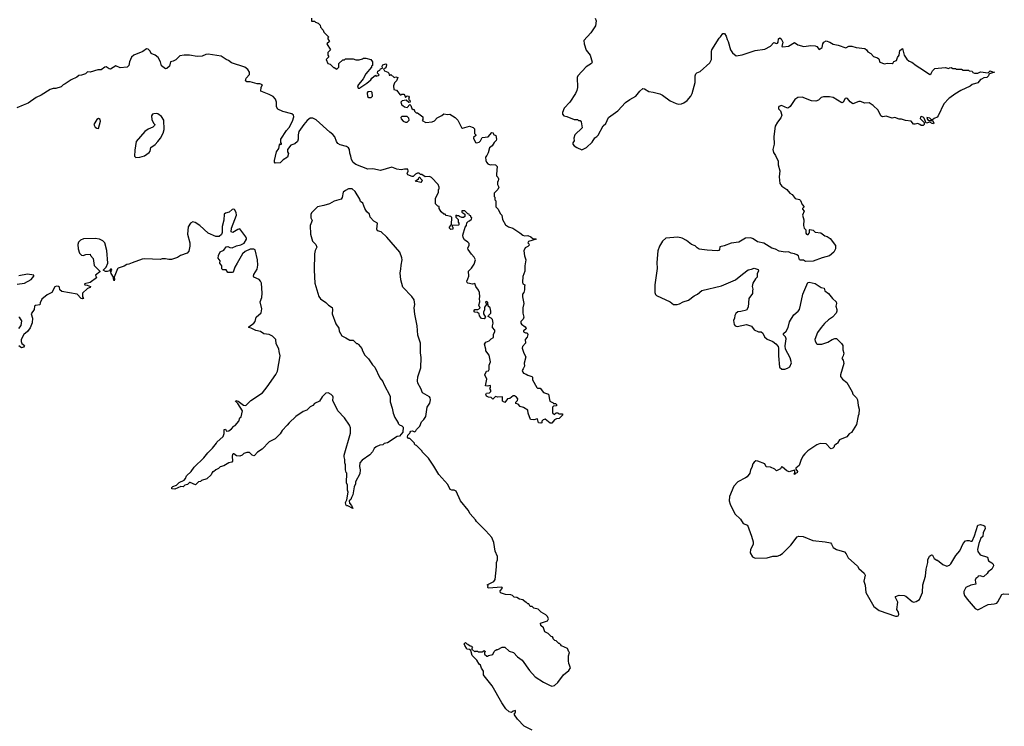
# Model space of a CAD drawing. Extents: x 2494159 to 2685562, y 773219 to 915170.
# Tile 198 of 201: x 2646244 to 2657734, y 897352 to 905598. Entities that reach past the tile are written whole.
import ezdxf

# ---------------------------------------------------------------- set-up
doc = ezdxf.new("R2010")
doc.units = 0

msp = doc.modelspace()

# ---------------------------------------------------------------- linework, layer by layer
at = {"layer": '0CON10XD'}
for points in [[(2649650, 905615), (2649650, 905580), (2649685, 905580), (2649695, 905570), (2649728, 905558), (2649750, 905535), (2649755, 905510), (2649787, 905477), (2649792, 905452), (2649850, 905395), (2649840, 905385), (2649840, 905375), (2649858, 905345), (2649830, 905315), (2649870, 905245), (2649840, 905215), (2649840, 905185), (2649850, 905165), (2649820, 905135), (2649840, 905085), (2649868, 905078), (2649905, 905040), (2649915, 905040), (2649945, 905020), (2649967, 905043), (2649970, 905085), (2650015, 905130), (2650035, 905130), (2650045, 905140), (2650135, 905142), (2650165, 905130), (2650205, 905130), (2650245, 905140), (2650255, 905150), (2650285, 905150), (2650340, 905135), (2650360, 905105), (2650360, 905065), (2650350, 905055), (2650350, 905045), (2650282, 904965), (2650253, 904907), (2650188, 904825), (2650195, 904800), (2650215, 904800), (2650225, 904810), (2650295, 904858), (2650340, 904895), (2650353, 904917), (2650395, 904950), (2650405, 904940), (2650430, 904945), (2650440, 904955), (2650418, 904975), (2650424, 904996), (2650445, 905008), (2650456, 905024), (2650477, 905033), (2650474, 905055), (2650480, 905070), (2650515, 905084), (2650524, 905074), (2650522, 905048), (2650508, 905032), (2650490, 905025), (2650502, 905002), (2650540, 904985), (2650550, 904975), (2650555, 904950), (2650565, 904950), (2650575, 904960), (2650613, 904923), (2650635, 904932), (2650656, 904925), (2650643, 904885), (2650619, 904861), (2650607, 904825), (2650610, 904785), (2650640, 904775), (2650685, 904720), (2650695, 904720), (2650705, 904730), (2650725, 904730), (2650740, 904715), (2650745, 904690), (2650765, 904710), (2650780, 904705), (2650788, 904695), (2650780, 904665), (2650795, 904660), (2650800, 904635), (2650785, 904630), (2650755, 904660), (2650708, 904652), (2650692, 904635), (2650705, 904600), (2650717, 904597), (2650735, 904580), (2650765, 904572), (2650795, 904610), (2650810, 904595), (2650822, 904562), (2650835, 904550), (2650848, 904548), (2650852, 904532), (2650872, 904512), (2650885, 904510), (2650950, 904465), (2650950, 904435), (2650942, 904422), (2650985, 904398), (2651056, 904406), (2651084, 904416), (2651117, 904453), (2651169, 904481), (2651195, 904501), (2651235, 904490), (2651265, 904494), (2651325, 904458), (2651347, 904437), (2651358, 904425), (2651401, 904341), (2651412, 904332), (2651495, 904356), (2651535, 904341), (2651552, 904325), (2651551, 904271), (2651568, 904255), (2651567, 904247), (2651540, 904225), (2651540, 904215), (2651565, 904164), (2651575, 904160), (2651605, 904167), (2651622, 904185), (2651640, 904225), (2651709, 904231), (2651755, 904280), (2651769, 904279), (2651775, 904260), (2651800, 904245), (2651809, 904205), (2651805, 904190), (2651780, 904165), (2651759, 904125), (2651726, 904104), (2651712, 904045), (2651697, 904013), (2651680, 903995), (2651683, 903953), (2651690, 903935), (2651707, 903917), (2651735, 903903), (2651755, 903910), (2651795, 903906), (2651816, 903885), (2651808, 903795), (2651810, 903775), (2651825, 903760), (2651832, 903742), (2651828, 903715), (2651820, 903705), (2651820, 903675), (2651837, 903645), (2651823, 903617), (2651780, 903575), (2651780, 903535), (2651790, 903525), (2651790, 903495), (2651800, 903485), (2651800, 903415), (2651828, 903388), (2651850, 903335), (2651870, 903315), (2651878, 903265), (2651912, 903205), (2651949, 903179), (2651998, 903165), (2652082, 903112), (2652114, 903084), (2652136, 903076), (2652175, 903080), (2652210, 903065), (2652235, 903040), (2652265, 903040), (2652270, 903035), (2652181, 903009), (2652172, 902995), (2652184, 902984), (2652189, 902965), (2652175, 902951), (2652143, 902937), (2652128, 902902), (2652134, 902844), (2652152, 902795), (2652140, 902725), (2652138, 902665), (2652117, 902603), (2652111, 902535), (2652116, 902516), (2652140, 902505), (2652133, 902485), (2652136, 902445), (2652126, 902415), (2652113, 902397), (2652110, 902365), (2652126, 902285), (2652116, 902236), (2652114, 902175), (2652126, 902125), (2652119, 902105), (2652093, 902077), (2652092, 902055), (2652098, 902045), (2652141, 902015), (2652153, 901995), (2652150, 901985), (2652122, 901968), (2652122, 901955), (2652145, 901943), (2652165, 901942), (2652174, 901925), (2652165, 901893), (2652144, 901866), (2652146, 901825), (2652113, 901785), (2652107, 901765), (2652126, 901706), (2652151, 901665), (2652132, 901588), (2652133, 901555), (2652120, 901525), (2652108, 901505), (2652114, 901484), (2652125, 901472), (2652155, 901463), (2652175, 901449), (2652220, 901435), (2652227, 901425), (2652230, 901395), (2652277, 901307), (2652288, 901298), (2652318, 901298), (2652356, 901246), (2652415, 901230), (2652430, 901145), (2652468, 901128), (2652475, 901120), (2652495, 901120), (2652508, 901108), (2652508, 901092), (2652475, 901090), (2652460, 901075), (2652462, 901012), (2652485, 900990), (2652505, 901010), (2652525, 901010), (2652535, 901000), (2652578, 900998), (2652580, 900985), (2652540, 900945), (2652508, 900942), (2652485, 900930), (2652455, 900890), (2652435, 900890), (2652375, 900938), (2652351, 900929), (2652338, 900912), (2652338, 900895), (2652325, 900888), (2652300, 900895), (2652285, 900940), (2652245, 900928), (2652203, 900933), (2652177, 901005), (2652173, 901043), (2652125, 901072), (2652083, 901083), (2652060, 901110), (2652035, 901120), (2652033, 901135), (2652052, 901155), (2652058, 901175), (2652043, 901193), (2652017, 901207), (2652003, 901207), (2651965, 901178), (2651935, 901172), (2651905, 901130), (2651880, 901145), (2651877, 901197), (2651825, 901193), (2651798, 901202), (2651765, 901170), (2651745, 901190), (2651713, 901193), (2651690, 901205), (2651683, 901225), (2651691, 901239), (2651728, 901242), (2651742, 901258), (2651742, 901275), (2651732, 901295), (2651738, 901305), (2651740, 901325), (2651735, 901330), (2651705, 901322), (2651680, 901325), (2651694, 901404), (2651672, 901455), (2651692, 901498), (2651715, 901500), (2651722, 901515), (2651724, 901565), (2651738, 901605), (2651721, 901685), (2651683, 901733), (2651683, 901755), (2651667, 901813), (2651682, 901835), (2651721, 901849), (2651745, 901872), (2651775, 901890), (2651772, 901928), (2651788, 901955), (2651790, 901975), (2651762, 902005), (2651760, 902025), (2651768, 902055), (2651761, 902101), (2651746, 902116), (2651712, 902135), (2651713, 902145), (2651742, 902175), (2651742, 902195), (2651734, 902234), (2651710, 902255), (2651707, 902297), (2651695, 902310), (2651680, 902305), (2651690, 902275), (2651670, 902245), (2651668, 902212), (2651658, 902185), (2651658, 902165), (2651680, 902125), (2651665, 902108), (2651633, 902113), (2651611, 902141), (2651604, 902164), (2651585, 902182), (2651555, 902184), (2651549, 902189), (2651547, 902203), (2651555, 902218), (2651592, 902218), (2651617, 902233), (2651603, 902265), (2651613, 902307), (2651608, 902345), (2651612, 902365), (2651610, 902415), (2651600, 902440), (2651568, 902485), (2651555, 902520), (2651527, 902513), (2651474, 902524), (2651465, 902532), (2651462, 902545), (2651473, 902575)], [(2652960, 905615), (2652970, 905585), (2652962, 905525), (2652910, 905445), (2652829, 905355), (2652832, 905315), (2652854, 905244), (2652900, 905185), (2652926, 905104), (2652915, 905088), (2652854, 905046), (2652756, 904944), (2652750, 904925), (2652753, 904805), (2652745, 904770), (2652729, 904735), (2652664, 904635), (2652598, 904565), (2652578, 904515), (2652579, 904495), (2652595, 904477), (2652630, 904470), (2652715, 904432), (2652752, 904432), (2652765, 904420), (2652785, 904420), (2652797, 904407), (2652808, 904335), (2652722, 904255), (2652710, 904215), (2652713, 904185), (2652705, 904173), (2652698, 904162), (2652698, 904145), (2652715, 904124), (2652745, 904105), (2652805, 904081), (2652859, 904105), (2652925, 904168), (2652955, 904221), (2652980, 904235), (2652995, 904251), (2653052, 904358), (2653084, 904386), (2653116, 904455), (2653225, 904535), (2653315, 904630), (2653365, 904668), (2653435, 904706), (2653482, 904765), (2653515, 904794), (2653535, 904790), (2653585, 904759), (2653635, 904754), (2653715, 904731), (2653746, 904716), (2653835, 904652), (2653905, 904619), (2653935, 904613), (2653965, 904616), (2653994, 904626), (2654034, 904655), (2654077, 904705), (2654090, 904735), (2654126, 904865), (2654126, 904944), (2654134, 904965), (2654145, 904976), (2654185, 904993), (2654297, 905093), (2654316, 905135), (2654317, 905225), (2654322, 905248), (2654405, 905382), (2654423, 905397), (2654450, 905435), (2654470, 905435), (2654488, 905405), (2654498, 905368), (2654512, 905345), (2654537, 905245), (2654562, 905212), (2654606, 905176), (2654675, 905188), (2654825, 905238), (2654940, 905255), (2655005, 905287), (2655045, 905330), (2655075, 905321), (2655089, 905325), (2655096, 905335), (2655099, 905375), (2655114, 905386), (2655130, 905375), (2655148, 905335), (2655138, 905285), (2655149, 905281), (2655215, 905287), (2655285, 905330), (2655324, 905304), (2655394, 905286), (2655477, 905297), (2655525, 905294), (2655548, 905285), (2655575, 905250), (2655610, 905275), (2655617, 905315), (2655627, 905335), (2655655, 905351), (2655698, 905335), (2655735, 905311), (2655795, 905302), (2655885, 905270), (2655921, 905289), (2655955, 905290), (2656005, 905273), (2656105, 905263), (2656125, 905248), (2656141, 905221), (2656178, 905205), (2656208, 905168), (2656255, 905151), (2656270, 905140), (2656282, 905102), (2656335, 905081), (2656365, 905090), (2656425, 905088), (2656436, 905094), (2656445, 905110), (2656475, 905120), (2656487, 905155), (2656508, 905185), (2656513, 905237), (2656545, 905263), (2656566, 905185), (2656595, 905138), (2656625, 905112), (2656655, 905102), (2656705, 905062), (2656789, 905009), (2656865, 904960), (2656879, 904971), (2656895, 905000), (2656925, 905028), (2657045, 905040), (2657085, 905030), (2657093, 905037), (2657115, 905040), (2657135, 905030), (2657165, 905030), (2657175, 905020), (2657235, 905020), (2657255, 905010), (2657315, 905010), (2657325, 905000), (2657358, 904998), (2657365, 904980), (2657385, 904973), (2657425, 904972), (2657455, 904991), (2657545, 904978), (2657568, 905002), (2657595, 904988), (2657618, 904985), (2657560, 904965), (2657552, 904958), (2657548, 904942), (2657528, 904922), (2657495, 904920), (2657468, 904902), (2657455, 904900), (2657425, 904862), (2657358, 904842), (2657335, 904822), (2657225, 904772), (2657155, 904730), (2657100, 904685), (2657085, 904680), (2657028, 904615), (2656962, 904475), (2656949, 904461), (2656914, 904446), (2656895, 904430), (2656882, 904432), (2656865, 904447), (2656830, 904455), (2656838, 904435), (2656855, 904420), (2656895, 904420), (2656912, 904395), (2656909, 904381), (2656890, 904385), (2656865, 904402), (2656822, 904392), (2656799, 904449), (2656785, 904462), (2656765, 904467), (2656755, 904460), (2656753, 904445), (2656798, 904398), (2656800, 904375), (2656785, 904362), (2656765, 904362), (2656748, 904375), (2656725, 904388), (2656693, 904377), (2656675, 904378), (2656645, 904412), (2656581, 904421), (2656536, 904436), (2656507, 904437), (2656455, 904458), (2656425, 904448), (2656355, 904473), (2656315, 904463), (2656305, 904467), (2656294, 904475), (2656263, 904543), (2656205, 904597), (2656155, 904627), (2656105, 904622), (2656055, 904643), (2656035, 904643), (2655967, 904617), (2655935, 904638), (2655905, 904678), (2655895, 904682), (2655875, 904678), (2655852, 904635), (2655838, 904628), (2655735, 904688), (2655695, 904698), (2655625, 904698), (2655595, 904688), (2655565, 904658), (2655535, 904648), (2655485, 904652), (2655375, 904693), (2655325, 904690), (2655289, 904665), (2655235, 904583), (2655215, 904569), (2655205, 904566), (2655135, 904596), (2655104, 904586), (2655098, 904575), (2655098, 904558), (2655124, 904534), (2655136, 904484), (2655125, 904453), (2655086, 904404), (2655058, 904355), (2655044, 904235), (2655049, 904145), (2655033, 904083), (2655040, 904050), (2655065, 904012), (2655093, 903947), (2655093, 903905), (2655116, 903835), (2655106, 903765), (2655116, 903685), (2655137, 903657), (2655197, 903617), (2655233, 903575), (2655260, 903560), (2655295, 903512), (2655345, 903500), (2655357, 903487), (2655375, 903440), (2655400, 903415), (2655380, 903395), (2655380, 903385), (2655400, 903365), (2655380, 903315), (2655394, 903264), (2655390, 903195), (2655397, 903165), (2655418, 903145), (2655418, 903108), (2655427, 903097), (2655435, 903090), (2655445, 903092), (2655458, 903105), (2655462, 903115), (2655460, 903145), (2655465, 903150), (2655502, 903142), (2655525, 903120), (2655592, 903112), (2655640, 903075), (2655667, 903067), (2655700, 903045), (2655762, 902962), (2655763, 902925), (2655746, 902884), (2655695, 902842), (2655608, 902818)], [(2651473, 902575), (2651487, 902605), (2651480, 902665), (2651515, 902698), (2651546, 902744), (2651563, 902795), (2651547, 902827), (2651515, 902860), (2651476, 902915), (2651475, 902930), (2651490, 902965), (2651488, 902985), (2651473, 903003), (2651435, 903028), (2651419, 903055), (2651416, 903084), (2651443, 903177), (2651458, 903195), (2651463, 903227), (2651482, 903248), (2651495, 903250), (2651518, 903272), (2651520, 903285), (2651510, 903295), (2651508, 903308), (2651492, 903312), (2651488, 903328), (2651472, 903332), (2651438, 903368), (2651402, 903368), (2651402, 903352), (2651438, 903328), (2651438, 903302), (2651425, 903290), (2651405, 903290), (2651375, 903300), (2651365, 903310), (2651345, 903310), (2651332, 903318), (2651332, 903292), (2651360, 903265), (2651360, 903235), (2651370, 903225), (2651370, 903205), (2651365, 903200), (2651292, 903198), (2651290, 903185), (2651297, 903177), (2651300, 903155), (2651275, 903148), (2651260, 903165), (2651260, 903175), (2651282, 903208), (2651288, 903288), (2651275, 903300), (2651222, 903312), (2651208, 903328), (2651195, 903330), (2651164, 903354), (2651140, 903395), (2651138, 903418), (2651122, 903422), (2651098, 903448), (2651098, 903512), (2651130, 903585), (2651130, 903615), (2651140, 903625), (2651140, 903645), (2651128, 903675), (2651050, 903755), (2651025, 903769), (2650974, 903764), (2650935, 903790), (2650922, 903792), (2650905, 903808), (2650885, 903808), (2650863, 903797), (2650835, 903770), (2650825, 903768), (2650775, 903788), (2650764, 903805), (2650779, 903831), (2650772, 903852), (2650735, 903854), (2650695, 903846), (2650645, 903853), (2650585, 903876), (2650455, 903840), (2650365, 903858), (2650305, 903852), (2650165, 903910), (2650135, 903932), (2650115, 903966), (2650109, 904005), (2650095, 904040), (2650092, 904082), (2650081, 904101), (2650058, 904118), (2649985, 904139), (2649955, 904155), (2649940, 904175), (2649921, 904231), (2649900, 904260), (2649865, 904285), (2649705, 904429), (2649665, 904448), (2649635, 904447), (2649599, 904421), (2649561, 904375), (2649502, 904295), (2649494, 904255), (2649494, 904205), (2649485, 904178), (2649455, 904151), (2649408, 904132), (2649370, 904085), (2649370, 904055), (2649381, 904035), (2649368, 903995), (2649317, 903963), (2649285, 903929), (2649224, 903924), (2649217, 903935), (2649216, 903954), (2649242, 904055), (2649268, 904095), (2649275, 904138), (2649285, 904150), (2649293, 904143), (2649300, 904145), (2649300, 904155), (2649290, 904165), (2649292, 904205), (2649357, 904305), (2649389, 904341), (2649428, 904415), (2649444, 904465), (2649438, 904485), (2649419, 904499), (2649315, 904525), (2649257, 904555), (2649242, 904582), (2649241, 904635), (2649229, 904669), (2649202, 904702), (2649156, 904725), (2649060, 904765), (2649061, 904809), (2649078, 904838), (2649045, 904848), (2649015, 904848), (2648935, 904872), (2648895, 904872), (2648878, 904885), (2648887, 904915), (2648925, 904960), (2648927, 904985), (2648906, 905016), (2648873, 905043), (2648715, 905093), (2648681, 905121), (2648652, 905132), (2648595, 905171), (2648445, 905195), (2648415, 905192), (2648375, 905173), (2648315, 905169), (2648225, 905184), (2648165, 905185), (2648114, 905176), (2648065, 905128), (2648035, 905112), (2648004, 905106), (2647993, 905057), (2647963, 905027), (2647945, 905023), (2647899, 905059), (2647887, 905107), (2647859, 905155), (2647825, 905185), (2647780, 905205), (2647765, 905230), (2647745, 905254), (2647725, 905256), (2647683, 905227), (2647575, 905185), (2647550, 905160), (2647525, 905108), (2647518, 905062), (2647498, 905042), (2647415, 905038), (2647365, 905059), (2647305, 905020), (2647287, 905025), (2647255, 905049), (2647237, 905043), (2647195, 905014), (2647155, 905011), (2647065, 904986), (2647035, 904989), (2647012, 904968), (2646965, 904950), (2646935, 904946), (2646912, 904928), (2646845, 904897), (2646775, 904848), (2646751, 904839), (2646727, 904813), (2646666, 904794), (2646635, 904796), (2646599, 904785), (2646495, 904716), (2646435, 904691), (2646345, 904625), (2646285, 904600), (2646212, 904568)], [(2650318, 904688), (2650345, 904690), (2650360, 904705), (2650357, 904747), (2650345, 904760), (2650305, 904758), (2650298, 904745), (2650303, 904703), (2650318, 904688)], [(2647601, 903991), (2647645, 903992), (2647700, 904010), (2647755, 904047), (2647766, 904065), (2647774, 904106), (2647825, 904143), (2647857, 904175), (2647886, 904214), (2647917, 904275), (2647930, 904315), (2647927, 904425), (2647898, 904468), (2647855, 904498), (2647835, 904504), (2647809, 904501), (2647794, 904496), (2647784, 904476), (2647788, 904435), (2647805, 904390), (2647820, 904375), (2647818, 904362), (2647797, 904343), (2647745, 904322), (2647705, 904293), (2647605, 904178), (2647586, 904076), (2647584, 904004), (2647601, 903991)], [(2650765, 904402), (2650790, 904425), (2650787, 904447), (2650765, 904470), (2650705, 904470), (2650692, 904458), (2650695, 904440), (2650720, 904415), (2650745, 904402), (2650765, 904402)], [(2647165, 904330), (2647188, 904415), (2647183, 904435), (2647165, 904444), (2647145, 904433), (2647109, 904375), (2647125, 904342), (2647145, 904331), (2647165, 904330)], [(2650925, 903700), (2650860, 903715), (2650898, 903742), (2650905, 903760), (2650915, 903760), (2650920, 903745), (2650940, 903725), (2650938, 903712), (2650925, 903700)], [(2652308, 898705), (2652295, 898718), (2652245, 898730), (2652225, 898750), (2652202, 898752), (2652185, 898780), (2652175, 898780), (2652155, 898800), (2652145, 898800), (2652115, 898830), (2652078, 898838), (2652047, 898857), (2652015, 898860), (2651995, 898880), (2651977, 898887), (2651915, 898892), (2651855, 898910), (2651850, 898935), (2651880, 898965), (2651870, 898975), (2651712, 898965), (2651708, 898975), (2651710, 898995), (2651700, 899005), (2651776, 899044), (2651791, 899065), (2651808, 899215), (2651808, 899265), (2651818, 899295), (2651818, 899335), (2651793, 899395), (2651776, 899496), (2651763, 899535), (2651752, 899555), (2651682, 899635), (2651574, 899744), (2651563, 899763), (2651502, 899832), (2651478, 899875), (2651390, 899985), (2651336, 900096), (2651315, 900107), (2651287, 900107), (2651268, 900115), (2651240, 900175), (2651135, 900290), (2651077, 900387), (2651015, 900480), (2650940, 900555), (2650940, 900565), (2650875, 900630), (2650862, 900632), (2650850, 900645), (2650850, 900655), (2650795, 900710), (2650782, 900712), (2650770, 900725), (2650772, 900748), (2650798, 900772), (2650800, 900785), (2650810, 900795), (2650825, 900800), (2650855, 900790), (2650865, 900800), (2650874, 900816), (2650912, 900855), (2650934, 900906), (2650959, 900931), (2650983, 900967), (2650999, 901075), (2651031, 901125), (2651038, 901162), (2651036, 901185), (2651027, 901197), (2650944, 901245), (2650926, 901295), (2650892, 901355), (2650886, 901385), (2650890, 901430), (2650926, 901535), (2650929, 901655), (2650922, 901712), (2650922, 901825), (2650890, 901915), (2650884, 902025), (2650857, 902163), (2650849, 902235), (2650857, 902275), (2650848, 902328), (2650819, 902369), (2650717, 902477), (2650691, 902561), (2650684, 902644), (2650693, 902685), (2650694, 902735), (2650709, 902795), (2650705, 902820), (2650679, 902885), (2650530, 903060), (2650461, 903121), (2650420, 903135), (2650412, 903155), (2650420, 903225), (2650378, 903245), (2650334, 903294), (2650325, 903330), (2650297, 903357), (2650272, 903395), (2650248, 903455), (2650222, 903475), (2650213, 903505), (2650159, 903595), (2650125, 903624), (2650082, 903625), (2650045, 903606), (2650020, 903585), (2650006, 903524), (2649995, 903504), (2649915, 903479), (2649861, 903451), (2649795, 903430), (2649718, 903415), (2649651, 903345), (2649641, 903325), (2649642, 903285), (2649656, 903255), (2649634, 903196), (2649636, 903095), (2649663, 903013), (2649699, 902975), (2649710, 902945), (2649692, 902905), (2649684, 902865), (2649681, 902675), (2649690, 902525), (2649736, 902366), (2649755, 902340), (2649815, 902298), (2649846, 902266), (2649889, 902239), (2649896, 902215), (2649889, 902165), (2649935, 902048), (2649969, 901999), (2649972, 901965), (2650005, 901910), (2650050, 901885), (2650095, 901860), (2650135, 901860), (2650175, 901820), (2650185, 901820), (2650198, 901808), (2650235, 901760), (2650243, 901733), (2650272, 901685), (2650315, 901640), (2650361, 901571), (2650388, 901545), (2650445, 901420), (2650482, 901375), (2650493, 901343), (2650568, 901205), (2650567, 901137), (2650592, 901065), (2650602, 901005), (2650622, 900955), (2650660, 900895), (2650660, 900885), (2650675, 900870), (2650705, 900860), (2650720, 900845), (2650717, 900783), (2650675, 900740), (2650650, 900735), (2650535, 900662), (2650498, 900652), (2650482, 900638), (2650445, 900632), (2650405, 900612), (2650382, 900595), (2650360, 900555), (2650329, 900521), (2650242, 900458), (2650215, 900428), (2650211, 900385), (2650219, 900345), (2650213, 900297), (2650163, 900207), (2650163, 900183), (2650148, 900145), (2650132, 900055), (2650116, 900024), (2650109, 900001), (2650088, 899982), (2650092, 899955), (2650118, 899928), (2650130, 899895), (2650075, 899924), (2650056, 899926), (2650049, 899939), (2650048, 899965), (2650060, 899995), (2650078, 900085), (2650068, 900108), (2650068, 900165), (2650058, 900195), (2650060, 900305), (2650052, 900315), (2650048, 900345), (2650048, 900405), (2650040, 900425), (2650040, 900465), (2650032, 900495), (2650032, 900515), (2650106, 900774), (2650103, 900835), (2650092, 900865), (2650033, 900953), (2649958, 901035), (2649900, 901155), (2649902, 901195), (2649898, 901205), (2649878, 901225), (2649845, 901242), (2649815, 901238), (2649775, 901198), (2649742, 901145), (2649685, 901121), (2649665, 901096), (2649635, 901081), (2649595, 901040), (2649552, 901025), (2649465, 900966), (2649390, 900895), (2649367, 900865), (2649308, 900805), (2649282, 900765), (2649225, 900708), (2649155, 900673), (2649072, 900588), (2649018, 900552), (2648985, 900512), (2648975, 900510), (2648958, 900518), (2648925, 900548), (2648894, 900546), (2648860, 900535), (2648840, 900515), (2648815, 900503), (2648775, 900509), (2648745, 900532), (2648735, 900532), (2648728, 900525), (2648724, 900506), (2648728, 900445), (2648720, 900435), (2648683, 900427), (2648625, 900392), (2648585, 900380), (2648565, 900360), (2648533, 900347), (2648505, 900320), (2648495, 900320), (2648480, 900285), (2648428, 900242), (2648365, 900220), (2648355, 900210), (2648330, 900205), (2648295, 900172), (2648235, 900198), (2648225, 900197), (2648204, 900176), (2648170, 900165), (2648152, 900148), (2648125, 900150), (2648055, 900120), (2648018, 900125), (2648019, 900141), (2648030, 900150), (2648075, 900168), (2648105, 900199), (2648164, 900226), (2648180, 900245), (2648190, 900275), (2648244, 900326), (2648282, 900375), (2648392, 900485), (2648438, 900545), (2648493, 900597), (2648540, 900655), (2648545, 900670), (2648620, 900735), (2648632, 900768), (2648630, 900815), (2648645, 900820), (2648658, 900798), (2648685, 900802), (2648715, 900822), (2648742, 900855), (2648758, 900862), (2648801, 900915), (2648815, 900952), (2648828, 900965), (2648846, 901035), (2648789, 901119), (2648764, 901145), (2648767, 901153), (2648795, 901146), (2648855, 901098), (2648885, 901097), (2648942, 901155), (2649078, 901242), (2649134, 901315), (2649234, 901456), (2649253, 901495), (2649284, 901675), (2649274, 901725), (2649267, 901757), (2649236, 901815), (2649232, 901865), (2649195, 901906), (2649155, 901923), (2649093, 901933), (2649055, 901958), (2649000, 901970), (2648945, 901999), (2648918, 902005), (2648918, 902015), (2648976, 902055), (2648994, 902075), (2649002, 902128), (2649064, 902176), (2649071, 902225), (2649052, 902305), (2649068, 902355), (2649073, 902407), (2649066, 902525), (2649055, 902547), (2649037, 902565), (2648978, 902595), (2648971, 902605), (2648976, 902625), (2649014, 902685), (2649024, 902735), (2649021, 902795), (2648992, 902912), (2648975, 902922), (2648935, 902921), (2648877, 902893), (2648844, 902866), (2648782, 902755), (2648755, 902710), (2648735, 902652), (2648725, 902648), (2648675, 902648), (2648655, 902680), (2648615, 902680), (2648605, 902690), (2648602, 902725), (2648580, 902755), (2648582, 902785), (2648562, 902815), (2648563, 902847), (2648585, 902890), (2648625, 902910), (2648655, 902948), (2648675, 902952), (2648695, 902938), (2648724, 902936), (2648775, 902959), (2648825, 902972), (2648865, 902991), (2648889, 903035), (2648892, 903045), (2648885, 903063), (2648815, 903156), (2648789, 903151), (2648730, 903115), (2648712, 903122), (2648714, 903165), (2648776, 903315), (2648769, 903349), (2648752, 903382), (2648744, 903386), (2648725, 903384), (2648687, 903353), (2648645, 903341), (2648632, 903328), (2648625, 903260), (2648608, 903185), (2648608, 903115), (2648598, 903092), (2648572, 903068), (2648535, 903068), (2648445, 903107), (2648345, 903198), (2648293, 903233), (2648265, 903238), (2648236, 903224), (2648210, 903180), (2648202, 903095), (2648229, 902995), (2648231, 902955), (2648217, 902895), (2648198, 902872), (2648120, 902845), (2648085, 902822), (2648015, 902798), (2647985, 902798), (2647945, 902808), (2647907, 902807), (2647885, 902800), (2647705, 902807), (2647675, 902803), (2647555, 902762), (2647516, 902744), (2647495, 902742), (2647465, 902722), (2647395, 902700), (2647385, 902690), (2647348, 902595), (2647352, 902565), (2647345, 902550), (2647338, 902575), (2647340, 902595), (2647310, 902635), (2647308, 902655), (2647320, 902675), (2647316, 902686), (2647305, 902688), (2647293, 902667), (2647265, 902658), (2647245, 902658), (2647220, 902675), (2647255, 902710), (2647273, 902757), (2647260, 902905), (2647237, 902995), (2647216, 903016), (2647176, 903036), (2647124, 903046), (2646989, 903041), (2646952, 903025), (2646929, 903001), (2646921, 902975), (2646927, 902925), (2646944, 902874), (2646965, 902850), (2646985, 902848), (2647015, 902858), (2647065, 902860), (2647070, 902845), (2647102, 902812), (2647115, 902730), (2647180, 902665), (2647180, 902655), (2647130, 902615), (2647140, 902585), (2647067, 902533), (2647000, 902515), (2647003, 902503), (2647032, 902502), (2647070, 902485), (2647066, 902474), (2647035, 902460), (2646978, 902405), (2646978, 902365), (2646987, 902345), (2646978, 902342), (2646963, 902345), (2646915, 902396), (2646738, 902428), (2646712, 902445), (2646710, 902475), (2646698, 902485), (2646675, 902489), (2646655, 902481), (2646618, 902415), (2646565, 902386), (2646502, 902335), (2646482, 902295), (2646479, 902271), (2646427, 902263), (2646418, 902255), (2646414, 902216), (2646378, 902165), (2646394, 902114), (2646390, 902060), (2646367, 902003), (2646335, 901959)], [(2655608, 902818), (2655505, 902780), (2655415, 902778), (2655392, 902792), (2655355, 902790), (2655343, 902795), (2655331, 902841), (2655314, 902854), (2655285, 902866), (2655245, 902872), (2655215, 902889), (2655176, 902884), (2655105, 902898), (2655065, 902919), (2655020, 902930), (2654929, 902989), (2654855, 903006), (2654805, 903042), (2654775, 903051), (2654715, 903050), (2654635, 903000), (2654545, 902989), (2654465, 902959), (2654415, 902948), (2654410, 902915), (2654404, 902906), (2654385, 902901), (2654265, 902909), (2654175, 902922), (2654151, 902935), (2654125, 902960), (2654084, 902974), (2654025, 903023), (2653975, 903047), (2653925, 903061), (2653785, 903050), (2653747, 903013), (2653710, 902955), (2653691, 902899), (2653680, 902765), (2653683, 902695), (2653654, 902504), (2653655, 902415), (2653663, 902393), (2653675, 902381), (2653835, 902304), (2653875, 902274), (2653915, 902273), (2653945, 902281), (2653986, 902304), (2654048, 902325), (2654113, 902375), (2654155, 902396), (2654205, 902439), (2654435, 902493), (2654598, 902562), (2654680, 902630), (2654745, 902678), (2654782, 902685), (2654815, 902700), (2654861, 902681), (2654867, 902665), (2654851, 902635), (2654850, 902595), (2654830, 902575), (2654798, 902525), (2654792, 902485), (2654800, 902455), (2654794, 902434), (2654796, 902404), (2654752, 902345), (2654746, 902244), (2654725, 902210), (2654658, 902192), (2654625, 902189), (2654602, 902168), (2654589, 902145), (2654587, 902115), (2654574, 902086), (2654583, 902043), (2654595, 902024), (2654616, 902016), (2654725, 902040), (2654782, 902022), (2654815, 901977), (2654865, 901956), (2654898, 901955), (2654915, 901940), (2654935, 901899), (2654965, 901871), (2655033, 901843), (2655069, 901815), (2655094, 901785), (2655099, 901765), (2655098, 901675), (2655111, 901545), (2655138, 901518), (2655172, 901518), (2655205, 901531), (2655231, 901549), (2655249, 901595), (2655234, 901654), (2655182, 901755), (2655178, 901792), (2655189, 901875), (2655179, 901899), (2655159, 901919), (2655157, 901935), (2655187, 901963), (2655213, 902005), (2655228, 902072), (2655249, 902111), (2655278, 902152), (2655327, 902195), (2655342, 902218), (2655357, 902265), (2655381, 902395), (2655440, 902530), (2655455, 902537), (2655525, 902518), (2655595, 902474), (2655632, 902465), (2655640, 902435), (2655684, 902404), (2655730, 902345), (2655773, 902305), (2655777, 902285), (2655767, 902255), (2655780, 902215), (2655780, 902195), (2655772, 902175), (2655728, 902125), (2655684, 902096), (2655635, 902052), (2655595, 902008), (2655554, 901946), (2655523, 901865), (2655528, 901845), (2655541, 901821), (2655553, 901813), (2655605, 901810), (2655674, 901836), (2655725, 901867), (2655755, 901878), (2655775, 901878), (2655835, 901820), (2655848, 901795), (2655848, 901745), (2655860, 901705), (2655853, 901675), (2655838, 901645), (2655852, 901625), (2655860, 901585), (2655824, 901455), (2655823, 901435), (2655845, 901402), (2655898, 901365), (2655957, 901257), (2655965, 901230), (2656010, 901185), (2656022, 901162), (2656028, 901095), (2656042, 901055), (2656038, 900995), (2656028, 900975), (2656008, 900875), (2655949, 900781), (2655924, 900766), (2655895, 900732), (2655812, 900695), (2655790, 900665), (2655790, 900655), (2655775, 900650), (2655750, 900625), (2655750, 900615), (2655733, 900597), (2655715, 900590), (2655704, 900594), (2655655, 900650), (2655585, 900652), (2655545, 900638), (2655442, 900568), (2655405, 900532), (2655384, 900506), (2655358, 900455), (2655340, 900395), (2655300, 900365), (2655302, 900352), (2655322, 900325), (2655315, 900312), (2655300, 900305), (2655295, 900290), (2655282, 900295), (2655290, 900305), (2655290, 900335), (2655285, 900340), (2655225, 900320), (2655195, 900332), (2655145, 900378), (2655135, 900380), (2655123, 900357), (2655075, 900333), (2655055, 900352), (2655005, 900378), (2654955, 900380), (2654940, 900415), (2654857, 900447), (2654835, 900449), (2654815, 900436), (2654798, 900415), (2654789, 900371), (2654771, 900345), (2654764, 900306), (2654732, 900265), (2654715, 900251), (2654623, 900207), (2654576, 900155), (2654528, 900035), (2654524, 899984), (2654534, 899946), (2654590, 899830), (2654655, 899768), (2654688, 899718), (2654738, 899698), (2654785, 899570), (2654802, 899505), (2654802, 899475), (2654772, 899415), (2654768, 899375), (2654795, 899332), (2654825, 899314), (2654965, 899319), (2655032, 899338), (2655085, 899338), (2655115, 899348), (2655145, 899369), (2655243, 899467), (2655316, 899564), (2655335, 899573), (2655385, 899566), (2655500, 899520), (2655645, 899506), (2655705, 899492), (2655718, 899478), (2655738, 899438), (2655755, 899426), (2655775, 899414), (2655868, 899388), (2655887, 899367), (2655910, 899320), (2656020, 899220), (2656037, 899195), (2656100, 899140), (2656109, 899115), (2656096, 899045), (2656111, 898999), (2656117, 898915), (2656210, 898750), (2656275, 898702), (2656465, 898636), (2656485, 898636), (2656497, 898643), (2656502, 898658), (2656498, 898685), (2656481, 898715), (2656492, 898802), (2656464, 898855), (2656465, 898868), (2656505, 898882), (2656567, 898877), (2656585, 898870), (2656659, 898809), (2656675, 898803), (2656705, 898808), (2656745, 898832), (2656780, 898915), (2656784, 899005), (2656814, 899105), (2656823, 899185), (2656842, 899265), (2656840, 899295), (2656861, 899339), (2656885, 899353), (2656895, 899350), (2656915, 899312), (2656945, 899290), (2656955, 899290), (2657015, 899242), (2657065, 899223), (2657095, 899232), (2657111, 899249), (2657168, 899345), (2657215, 899400), (2657252, 899485), (2657282, 899515), (2657295, 899520), (2657325, 899521), (2657345, 899511), (2657357, 899513), (2657387, 899577), (2657425, 899700), (2657455, 899709), (2657496, 899696), (2657505, 899688), (2657509, 899655), (2657486, 899615), (2657482, 899568), (2657461, 899549), (2657436, 899484), (2657421, 899415), (2657424, 899394), (2657452, 899352), (2657536, 899326), (2657548, 899285), (2657589, 899259), (2657602, 899245), (2657607, 899225), (2657587, 899185), (2657544, 899156), (2657532, 899135), (2657495, 899102), (2657485, 899098), (2657455, 899108), (2657430, 899105), (2657426, 899094), (2657403, 899077), (2657393, 899057), (2657400, 899010), (2657345, 898999), (2657285, 898974), (2657261, 898925), (2657261, 898905), (2657270, 898880), (2657301, 898835), (2657395, 898727), (2657425, 898712), (2657545, 898774), (2657615, 898780), (2657645, 898791), (2657660, 898805), (2657705, 898890), (2657725, 898899), (2657787, 898893)], [(2646215, 902513), (2646300, 902525), (2646378, 902565), (2646410, 902605), (2646408, 902618), (2646335, 902627), (2646235, 902610)], [(2646235, 901994), (2646262, 902028), (2646269, 902085), (2646245, 902120), (2646235, 902127)], [(2646335, 901959), (2646292, 901925), (2646261, 901865), (2646261, 901841), (2646269, 901819), (2646300, 901795), (2646288, 901775), (2646265, 901768), (2646234, 901794)], [(2652225, 897307), (2652132, 897355), (2652054, 897434), (2652020, 897485), (2652020, 897505), (2652030, 897515), (2652028, 897538), (2652002, 897528), (2651985, 897512), (2651955, 897522), (2651918, 897555), (2651870, 897625), (2651756, 897826), (2651665, 897940), (2651658, 897955), (2651657, 897997), (2651632, 898032), (2651622, 898065), (2651607, 898077), (2651577, 898125), (2651525, 898180), (2651508, 898238), (2651495, 898250), (2651462, 898252), (2651460, 898265), (2651440, 898295), (2651432, 898315), (2651445, 898330), (2651463, 898313), (2651475, 898312), (2651502, 898292), (2651518, 898288), (2651528, 898275), (2651520, 898265), (2651522, 898252), (2651555, 898220), (2651565, 898230), (2651585, 898230), (2651595, 898220), (2651645, 898220), (2651650, 898225), (2651663, 898237), (2651670, 898235), (2651678, 898225), (2651670, 898215), (2651670, 898195), (2651695, 898170), (2651705, 898170), (2651715, 898180), (2651765, 898190), (2651780, 898225), (2651795, 898240), (2651805, 898240), (2651812, 898248), (2651825, 898250), (2651873, 898277), (2651907, 898277), (2651955, 898230), (2652005, 898212), (2652054, 898164), (2652108, 898125), (2652192, 898005), (2652260, 897930), (2652355, 897866), (2652425, 897832), (2652455, 897822), (2652485, 897828), (2652524, 897865), (2652589, 897955), (2652653, 898005), (2652672, 898035), (2652654, 898084), (2652650, 898115), (2652650, 898175), (2652660, 898215), (2652652, 898222), (2652635, 898260), (2652565, 898290), (2652560, 898305), (2652545, 898320), (2652535, 898320), (2652505, 898350), (2652490, 898355), (2652470, 898375), (2652470, 898385), (2652460, 898395), (2652445, 898400), (2652410, 898435), (2652372, 898455), (2652355, 898500), (2652325, 898530), (2652320, 898555), (2652405, 898582), (2652416, 898606), (2652404, 898634), (2652385, 898652), (2652328, 898685), (2652308, 898705)]]:
    msp.add_lwpolyline(points, dxfattribs=at)

doc.saveas('drawing.dxf')
